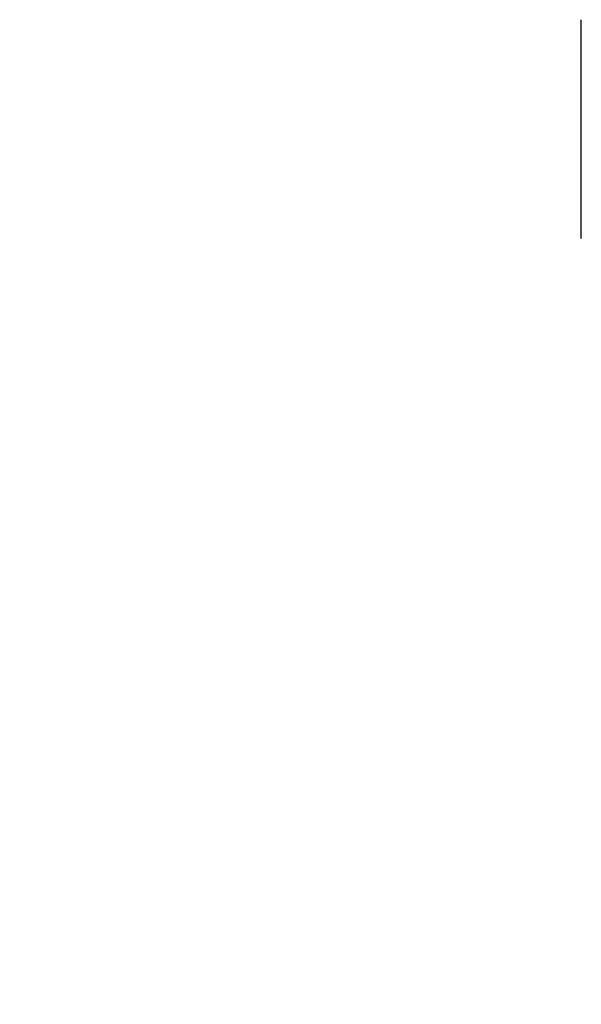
# Model space of a CAD drawing. Header units: millimetres. Extents: x -11430 to 11430, y -488 to 4365.
# Tile 82 of 92: x 1261 to 1330, y 3712 to 3834. Entities that reach past the tile are written whole.
import ezdxf

# ---------------------------------------------------------------- set-up
doc = ezdxf.new("R2010")
doc.units = ezdxf.units.MM
doc.header["$LTSCALE"] = 15
doc.linetypes.add('CHAIN', pattern=[0.3543, 0.2362, -0.0295, 0.0591, -0.0295])
doc.layers.add('Bemaßung (ISO)', color=7, linetype='Continuous', lineweight=25)
doc.layers.add('Mittellinie (ISO)', color=7, linetype='Continuous', lineweight=25)
doc.styles.add('Notiztext (ISO)', font='verdana.ttf')
doc.dimstyles.new('wedi USA', dxfattribs={"dimscale": 15, "dimtxt": 2.5, "dimasz": 4, "dimexe": 2, "dimexo": 0.8, "dimgap": 0.3, "dimtad": 1, "dimdec": 1, "dimrnd": 1e-08, "dimtxsty": 'Notiztext (ISO)', "dimcen": 0.09, "dimclrd": 7, "dimclre": 7, "dimclrt": 256, "dimadec": 0, "dimazin": 2, "dimtfac": 0.6, "dimtmove": 0, "dimatfit": 3, "dimfxl": 1, "dimtolj": 1, "dimlwd": -1, "dimlwe": -1, "dimarcsym": 0})

# ---------------------------------------------------------------- blocks, each defined once
blk = doc.blocks.new('*D116')
at = {"layer": 'Bemaßung (ISO)', "color": 7, "transparency": 16777216}
for p, q in [((1002.43, 3932.61), (1002.43, 3992.61)), ((1293.26, 3872.61), (972.43, 3872.61)), ((1002.43, 3837.62), (1002.43, 3872.61)), ((1115.05, 3837.62), (972.43, 3837.62)), ((1002.43, 3777.62), (1002.43, 3717.62))]:
    blk.add_line(p, q, dxfattribs=at)
for points in [[(992.43, 3932.61), (1012.43, 3932.61), (1002.43, 3872.61)], [(992.43, 3777.62), (1012.43, 3777.62), (1002.43, 3837.62)]]:
    blk.add_solid(points, dxfattribs=at)
at = {"layer": 'Defpoints', "color": 0, "transparency": 16777216}
for p in [(1002.43, 3872.61), (1305.26, 3872.61), (1127.05, 3837.62)]:
    blk.add_point(p, dxfattribs=at)
at = {"layer": 'Bemaßung (ISO)', "transparency": 16777216, "insert": (948.87, 3712.26), "char_height": 37.5, "attachment_point": 1, "rotation": 90, "style": 'Notiztext (ISO)'}
blk.add_mtext('\\A1;35 [1 3/8]"', dxfattribs=at)

msp = doc.modelspace()

# ---------------------------------------------------------------- linework, layer by layer
at = {"layer": 'Mittellinie (ISO)', "linetype": 'CHAIN', "ltscale": 7.637843}
msp.add_line((1330.251, 3807.056), (1330.251, 3910.16), dxfattribs=at)

# ---------------------------------------------------------------- dimensions: what is measured, and where the dimension line sits
at = {"layer": 'Bemaßung (ISO)', "color": 7}
dim = msp.add_linear_dim(base=(1002.428, 3872.611), p1=(1127.051, 3837.623), p2=(1305.259, 3872.611), angle=270, text='<>"', dimstyle='wedi USA', override={"dimgap": 0.3, "dimdec": 1, "dimtol": 0, "dimlim": 0, "dimtp": 0, "dimtm": 0, "dimtdec": 2, "dimtofl": 1, "dimatfit": 1}, dxfattribs=at)
dim.commit()
dim.dimension.update_dxf_attribs({"geometry": '*D116', "text_midpoint": (1002.428, 3855.117), "dimtype": 160})

doc.saveas('drawing.dxf')
